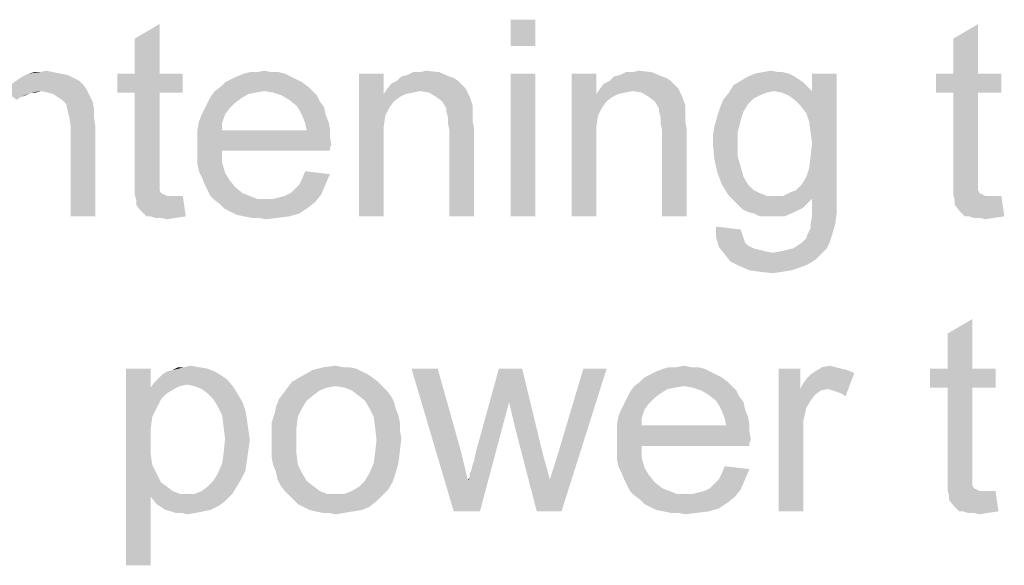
# Paper-space layout '61767N-2-A-2_1_1' of a CAD drawing. Header units: millimetres. Extents: x 0 to 594, y 1 to 420.
# Tile 8 of 222: x 155 to 170, y 109 to 118. Entities that reach past the tile are written whole.
import ezdxf

# ---------------------------------------------------------------- set-up
doc = ezdxf.new("R2010")
doc.units = ezdxf.units.MM
doc.header["$LTSCALE"] = 32.67
doc.layers.add('61767N-2-A-2_DXF_TEXT', color=7, linetype='CONTINUOUS')

psp = doc.layouts.new('61767N-2-A-2_1_1')

# ---------------------------------------------------------------- linework, layer by layer
at = {"layer": '61767N-2-A-2_DXF_TEXT', "color": 2, "linetype": 'Continuous'}
for points in [[(156.7349, 116.7851), (156.7349, 117.3185), (157.1126, 117.5407)], [(156.7349, 116.7851), (157.1126, 117.5407), (157.1126, 116.7851)], [(162.846, 117.6073), (162.4682, 117.2073), (162.4682, 117.6073)], [(162.4682, 117.2073), (162.846, 117.6073), (162.846, 117.2073)], [(169.2237, 116.7851), (169.2237, 117.3185), (169.6015, 117.5407)], [(169.2237, 116.7851), (169.6015, 117.5407), (169.6015, 116.7851)], [(155.8015, 116.7185), (154.9571, 116.6962), (155.0237, 116.7407)], [(155.6015, 116.7851), (155.7126, 116.7629), (155.0237, 116.7407)], [(155.6015, 116.7851), (155.0237, 116.7407), (155.1126, 116.7851)], [(155.0237, 116.7407), (155.7126, 116.7629), (155.8015, 116.7185)], [(155.2904, 116.8073), (155.4904, 116.8073), (155.1126, 116.7851)], [(155.2904, 116.8073), (155.1126, 116.7851), (155.2015, 116.8073)], [(155.1126, 116.7851), (155.4904, 116.8073), (155.6015, 116.7851)], [(155.2904, 116.8073), (155.3793, 116.8296), (155.4904, 116.8073)], [(157.1126, 116.7851), (157.4682, 116.7851), (156.4682, 116.4962)], [(156.7349, 116.7851), (157.1126, 116.7851), (156.4682, 116.4962)], [(156.7349, 116.7851), (156.4682, 116.4962), (156.4682, 116.7851)], [(156.7349, 116.4962), (156.4682, 116.4962), (157.4682, 116.7851)], [(157.1126, 116.4962), (156.7349, 116.4962), (157.4682, 116.7851)], [(157.1126, 116.4962), (157.4682, 116.7851), (157.4682, 116.4962)], [(159.1126, 116.7407), (158.2015, 116.6962), (158.2904, 116.7407)], [(158.2015, 116.6962), (159.1126, 116.7407), (159.2015, 116.6962)], [(159.0237, 116.7851), (158.2904, 116.7407), (158.4015, 116.7851)], [(158.2904, 116.7407), (159.0237, 116.7851), (159.1126, 116.7407)], [(158.8237, 116.8073), (158.9349, 116.8073), (158.4015, 116.7851)], [(158.6015, 116.8073), (158.8237, 116.8073), (158.4015, 116.7851)], [(158.6015, 116.8073), (158.4015, 116.7851), (158.4904, 116.8073)], [(158.4015, 116.7851), (158.9349, 116.8073), (159.0237, 116.7851)], [(158.6015, 116.8073), (158.7126, 116.8296), (158.8237, 116.8073)], [(160.5349, 116.7851), (160.5349, 116.474), (160.1571, 114.6073)], [(160.5349, 116.7851), (160.1571, 114.6073), (160.1571, 116.7851)], [(161.5349, 116.7407), (161.6015, 116.7185), (160.7349, 116.674)], [(161.5349, 116.7407), (160.7349, 116.674), (160.8015, 116.7407)], [(160.8015, 116.7407), (160.8904, 116.7629), (161.3793, 116.8073)], [(160.8015, 116.7407), (161.3793, 116.8073), (161.5349, 116.7407)], [(161.0904, 116.8073), (161.3793, 116.8073), (160.8904, 116.7629)], [(161.0904, 116.8073), (160.8904, 116.7629), (160.9793, 116.8073)], [(161.0904, 116.8073), (161.1793, 116.8296), (161.3793, 116.8073)], [(162.846, 116.7851), (162.4682, 114.6073), (162.4682, 116.7851)], [(162.4682, 114.6073), (162.846, 116.7851), (162.846, 114.6073)], [(163.7793, 116.7851), (163.7793, 116.474), (163.4015, 114.6073)], [(163.7793, 116.7851), (163.4015, 114.6073), (163.4015, 116.7851)], [(164.7793, 116.7407), (164.846, 116.7185), (163.9793, 116.674)], [(164.7793, 116.7407), (163.9793, 116.674), (164.046, 116.7407)], [(164.046, 116.7407), (164.1349, 116.7629), (164.6237, 116.8073)], [(164.046, 116.7407), (164.6237, 116.8073), (164.7793, 116.7407)], [(164.3349, 116.8073), (164.6237, 116.8073), (164.1349, 116.7629)], [(164.3349, 116.8073), (164.1349, 116.7629), (164.2237, 116.8073)], [(164.3349, 116.8073), (164.4237, 116.8296), (164.6237, 116.8073)], [(166.8015, 116.7407), (166.8682, 116.6962), (165.9793, 116.674)], [(166.8015, 116.7407), (165.9793, 116.674), (166.0904, 116.7407)], [(166.7126, 116.7851), (166.0904, 116.7407), (166.2015, 116.7851)], [(166.0904, 116.7407), (166.7126, 116.7851), (166.8015, 116.7407)], [(166.5571, 116.8073), (166.6237, 116.8073), (166.2015, 116.7851)], [(166.5571, 116.8073), (166.2015, 116.7851), (166.3126, 116.8073)], [(166.2015, 116.7851), (166.6237, 116.8073), (166.7126, 116.7851)], [(166.3126, 116.8073), (166.446, 116.8296), (166.5571, 116.8073)], [(166.8904, 116.2962), (167.0682, 116.5185), (167.446, 116.7851)], [(166.9793, 116.1851), (166.8904, 116.2962), (167.446, 116.7851)], [(167.0237, 116.0518), (166.9793, 116.1851), (167.446, 116.7851)], [(167.046, 115.8962), (167.0237, 116.0518), (167.446, 116.7851)], [(167.0237, 115.3407), (167.046, 115.5185), (167.446, 116.7851)], [(167.0237, 115.3407), (167.446, 116.7851), (167.446, 114.8962)], [(167.0682, 115.7185), (167.046, 115.8962), (167.446, 116.7851)], [(167.046, 115.5185), (167.0682, 115.7185), (167.446, 116.7851)], [(167.446, 116.7851), (167.0682, 116.5185), (167.0682, 116.7851)], [(169.6015, 116.7851), (169.9571, 116.7851), (168.9571, 116.4962)], [(169.2237, 116.7851), (169.6015, 116.7851), (168.9571, 116.4962)], [(169.2237, 116.7851), (168.9571, 116.4962), (168.9571, 116.7851)], [(169.2237, 116.4962), (168.9571, 116.4962), (169.9571, 116.7851)], [(169.6015, 116.4962), (169.2237, 116.4962), (169.9571, 116.7851)], [(169.6015, 116.4962), (169.9571, 116.7851), (169.9571, 116.4962)], [(156.0015, 116.5407), (154.7571, 116.5185), (154.8015, 116.5851)], [(155.9571, 116.6073), (154.8015, 116.5851), (154.8904, 116.6518)], [(154.8015, 116.5851), (155.9571, 116.6073), (156.0015, 116.5407)], [(155.8904, 116.674), (154.8904, 116.6518), (154.9571, 116.6962)], [(154.8904, 116.6518), (155.8904, 116.674), (155.9571, 116.6073)], [(154.9571, 116.6962), (155.8015, 116.7185), (155.8904, 116.674)], [(159.3793, 116.5851), (157.9571, 116.5185), (158.046, 116.5851)], [(158.7126, 116.5185), (157.9571, 116.5185), (159.3793, 116.5851)], [(159.2904, 116.6518), (158.046, 116.5851), (158.1126, 116.6518)], [(158.046, 116.5851), (159.2904, 116.6518), (159.3793, 116.5851)], [(159.2015, 116.6962), (158.1126, 116.6518), (158.2015, 116.6962)], [(158.1126, 116.6518), (159.2015, 116.6962), (159.2904, 116.6518)], [(158.7126, 116.5185), (159.3793, 116.5851), (159.446, 116.5185)], [(161.7349, 116.6073), (160.5793, 116.5407), (160.646, 116.6296)], [(161.7349, 116.6073), (161.7793, 116.5629), (160.5793, 116.5407)], [(161.6682, 116.674), (160.646, 116.6296), (160.7349, 116.674)], [(160.646, 116.6296), (161.6682, 116.674), (161.7349, 116.6073)], [(160.7349, 116.674), (161.6015, 116.7185), (161.6682, 116.674)], [(164.9793, 116.6073), (163.8237, 116.5407), (163.8904, 116.6296)], [(164.9793, 116.6073), (165.0237, 116.5629), (163.8237, 116.5407)], [(164.9126, 116.674), (163.8904, 116.6296), (163.9793, 116.674)], [(163.8904, 116.6296), (164.9126, 116.674), (164.9793, 116.6073)], [(163.9793, 116.674), (164.846, 116.7185), (164.9126, 116.674)], [(167.0015, 116.5851), (165.8015, 116.4962), (165.8682, 116.6073)], [(167.0015, 116.5851), (166.4904, 116.5185), (165.8015, 116.4962)], [(166.9349, 116.6518), (165.8682, 116.6073), (165.9793, 116.674)], [(165.8682, 116.6073), (166.9349, 116.6518), (167.0015, 116.5851)], [(165.9793, 116.674), (166.8682, 116.6962), (166.9349, 116.6518)], [(166.4904, 116.5185), (167.0015, 116.5851), (167.0682, 116.5185)], [(155.3126, 116.5185), (154.7571, 116.5185), (156.0015, 116.5407)], [(154.7571, 116.5185), (155.3126, 116.5185), (155.1571, 116.4962)], [(154.7571, 116.5185), (155.1571, 116.4962), (155.0015, 116.4296)], [(154.7571, 116.5185), (155.0015, 116.4296), (154.9349, 116.3851)], [(155.1571, 116.4962), (155.0682, 116.4518), (155.0015, 116.4296)], [(155.1571, 116.4962), (155.3126, 116.5185), (155.2237, 116.4962)], [(155.4015, 116.4962), (155.3126, 116.5185), (156.0015, 116.5407)], [(155.4904, 116.474), (155.4015, 116.4962), (156.0015, 116.5407)], [(155.4904, 116.474), (156.0015, 116.5407), (156.046, 116.4518)], [(156.046, 116.4518), (155.5571, 116.4296), (155.4904, 116.474)], [(155.6237, 116.3851), (155.5571, 116.4296), (156.046, 116.4518)], [(155.6237, 116.3851), (156.046, 116.4518), (156.0904, 116.3629)], [(157.1126, 116.4962), (156.7349, 115.2296), (156.7349, 116.4962)], [(156.7349, 115.2296), (157.1126, 116.4962), (157.1126, 115.2073)], [(158.3571, 116.4073), (157.846, 116.3407), (157.8904, 116.4296)], [(158.7126, 116.5185), (158.5793, 116.4962), (157.8904, 116.4296)], [(158.7126, 116.5185), (157.8904, 116.4296), (157.9571, 116.5185)], [(158.5793, 116.4962), (158.4682, 116.474), (157.8904, 116.4296)], [(157.8904, 116.4296), (158.4682, 116.474), (158.3571, 116.4073)], [(159.446, 116.5185), (158.846, 116.4962), (158.7126, 116.5185)], [(158.9793, 116.4518), (158.846, 116.4962), (159.446, 116.5185)], [(158.9793, 116.4518), (159.446, 116.5185), (159.5126, 116.4518)], [(159.5126, 116.4518), (159.0904, 116.3851), (158.9793, 116.4518)], [(159.0904, 116.3851), (159.5126, 116.4518), (159.5571, 116.3629)], [(160.5349, 116.474), (160.5571, 116.1407), (160.1571, 114.6073)], [(161.0904, 116.5185), (160.5349, 116.474), (160.5793, 116.5407)], [(161.0904, 116.5185), (160.9793, 116.4962), (160.5349, 116.474)], [(160.5349, 116.474), (160.9793, 116.4962), (160.8682, 116.474)], [(160.5349, 116.474), (160.8682, 116.474), (160.7793, 116.4296)], [(160.5349, 116.474), (160.7793, 116.4296), (160.6904, 116.3629)], [(160.5349, 116.474), (160.6904, 116.3629), (160.6237, 116.274)], [(160.5349, 116.474), (160.6237, 116.274), (160.5571, 116.1407)], [(161.0904, 116.5185), (160.5793, 116.5407), (161.7793, 116.5629)], [(161.2237, 116.4962), (161.0904, 116.5185), (161.7793, 116.5629)], [(161.3349, 116.4296), (161.2237, 116.4962), (161.7793, 116.5629)], [(161.3349, 116.4296), (161.7793, 116.5629), (161.846, 116.4296)], [(161.846, 116.4296), (161.4237, 116.3629), (161.3349, 116.4296)], [(161.4237, 116.3629), (161.846, 116.4296), (161.8904, 116.2962)], [(163.7793, 116.474), (163.8015, 116.1407), (163.4015, 114.6073)], [(164.3349, 116.5185), (163.7793, 116.474), (163.8237, 116.5407)], [(164.3349, 116.5185), (164.2237, 116.4962), (163.7793, 116.474)], [(163.7793, 116.474), (164.2237, 116.4962), (164.1126, 116.474)], [(163.7793, 116.474), (164.1126, 116.474), (164.0237, 116.4296)], [(163.7793, 116.474), (164.0237, 116.4296), (163.9349, 116.3629)], [(163.7793, 116.474), (163.9349, 116.3629), (163.8682, 116.274)], [(163.7793, 116.474), (163.8682, 116.274), (163.8015, 116.1407)], [(164.3349, 116.5185), (163.8237, 116.5407), (165.0237, 116.5629)], [(164.4682, 116.4962), (164.3349, 116.5185), (165.0237, 116.5629)], [(164.5793, 116.4296), (164.4682, 116.4962), (165.0237, 116.5629)], [(164.5793, 116.4296), (165.0237, 116.5629), (165.0904, 116.4296)], [(165.0904, 116.4296), (164.6682, 116.3629), (164.5793, 116.4296)], [(164.6682, 116.3629), (165.0904, 116.4296), (165.1349, 116.2962)], [(166.3793, 116.4962), (166.2682, 116.4518), (165.7126, 116.3851)], [(166.3793, 116.4962), (165.7126, 116.3851), (165.8015, 116.4962)], [(166.2682, 116.4518), (166.1793, 116.4073), (165.7126, 116.3851)], [(165.8015, 116.4962), (166.4904, 116.5185), (166.3793, 116.4962)], [(167.0682, 116.5185), (166.6015, 116.4962), (166.4904, 116.5185)], [(166.7126, 116.4518), (166.6015, 116.4962), (167.0682, 116.5185)], [(166.8015, 116.3851), (166.7126, 116.4518), (167.0682, 116.5185)], [(166.8904, 116.2962), (166.8015, 116.3851), (167.0682, 116.5185)], [(169.6015, 116.4962), (169.2237, 115.2296), (169.2237, 116.4962)], [(169.2237, 115.2296), (169.6015, 116.4962), (169.6015, 115.2073)], [(156.0904, 116.3629), (155.6904, 116.3185), (155.6237, 116.3851)], [(155.6904, 116.3185), (156.0904, 116.3629), (156.1126, 116.2518)], [(156.1126, 116.2518), (155.7126, 116.2073), (155.6904, 116.3185)], [(158.2682, 116.3407), (157.8015, 116.2518), (157.846, 116.3407)], [(157.8015, 116.2518), (158.2682, 116.3407), (158.1793, 116.2518)], [(157.846, 116.3407), (158.3571, 116.4073), (158.2682, 116.3407)], [(159.5571, 116.3629), (159.2015, 116.2962), (159.0904, 116.3851)], [(159.2015, 116.2962), (159.5571, 116.3629), (159.6237, 116.274)], [(159.6237, 116.274), (159.246, 116.2296), (159.2015, 116.2962)], [(159.246, 116.2296), (159.6237, 116.274), (159.646, 116.1629)], [(161.8904, 116.2962), (161.4904, 116.2518), (161.4237, 116.3629)], [(161.4904, 116.2518), (161.8904, 116.2962), (161.8904, 116.2296)], [(165.1349, 116.2962), (164.7349, 116.2518), (164.6682, 116.3629)], [(164.7349, 116.2518), (165.1349, 116.2962), (165.1349, 116.2296)], [(166.0237, 116.2073), (165.6237, 116.1407), (165.6682, 116.274)], [(166.0904, 116.3185), (165.6682, 116.274), (165.7126, 116.3851)], [(165.6682, 116.274), (166.0904, 116.3185), (166.0237, 116.2073)], [(165.7126, 116.3851), (166.1793, 116.4073), (166.0904, 116.3185)], [(155.7349, 116.1185), (155.7126, 116.2073), (156.1126, 116.2518)], [(155.7349, 116.1185), (156.1126, 116.2518), (156.1126, 116.1185)], [(158.1126, 116.1629), (157.7126, 116.0518), (157.7571, 116.1629)], [(157.7126, 116.0518), (158.1126, 116.1629), (158.0682, 116.0296)], [(158.1793, 116.2518), (157.7571, 116.1629), (157.8015, 116.2518)], [(157.7571, 116.1629), (158.1793, 116.2518), (158.1126, 116.1629)], [(159.646, 116.1629), (159.2904, 116.1407), (159.246, 116.2296)], [(159.2904, 116.1407), (159.646, 116.1629), (159.6904, 116.0518)], [(159.6904, 116.0518), (159.3349, 116.0296), (159.2904, 116.1407)], [(160.5571, 116.1407), (160.5349, 115.9851), (160.1571, 114.6073)], [(161.8904, 116.2296), (161.4904, 116.2073), (161.4904, 116.2518)], [(161.4904, 116.2073), (161.8904, 116.2296), (161.8904, 116.1407)], [(161.8904, 116.1407), (161.5126, 116.1185), (161.4904, 116.2073)], [(161.5126, 116.1185), (161.8904, 116.1407), (161.8904, 116.0518)], [(163.8015, 116.1407), (163.7793, 115.9851), (163.4015, 114.6073)], [(165.1349, 116.2296), (164.7349, 116.2073), (164.7349, 116.2518)], [(164.7349, 116.2073), (165.1349, 116.2296), (165.1349, 116.1407)], [(165.1349, 116.1407), (164.7571, 116.1185), (164.7349, 116.2073)], [(164.7571, 116.1185), (165.1349, 116.1407), (165.1349, 116.0518)], [(165.9793, 116.074), (165.5793, 115.9851), (165.6237, 116.1407)], [(165.6237, 116.1407), (166.0237, 116.2073), (165.9793, 116.074)], [(156.1126, 116.1185), (155.7571, 115.9851), (155.7349, 116.1185)], [(155.7571, 115.9851), (156.1126, 116.1185), (156.1349, 115.9629)], [(156.1349, 115.9629), (155.7571, 114.6073), (155.7571, 115.9851)], [(158.0682, 116.0296), (157.6904, 115.9185), (157.7126, 116.0518)], [(157.6904, 115.9185), (158.0682, 116.0296), (158.0682, 115.9185)], [(159.3349, 116.0296), (159.6904, 116.0518), (159.7126, 115.9407)], [(159.7126, 115.9407), (159.3571, 115.9185), (159.3349, 116.0296)], [(160.5349, 115.9851), (160.5349, 115.7851), (160.1571, 114.6073)], [(161.8904, 116.0518), (161.5126, 116.0296), (161.5126, 116.1185)], [(161.5126, 116.0296), (161.8904, 116.0518), (161.9126, 115.9407)], [(161.9126, 115.9407), (161.5349, 115.9185), (161.5126, 116.0296)], [(163.7793, 115.9851), (163.7793, 115.7851), (163.4015, 114.6073)], [(165.1349, 116.0518), (164.7571, 116.0296), (164.7571, 116.1185)], [(164.7571, 116.0296), (165.1349, 116.0518), (165.1571, 115.9407)], [(165.1571, 115.9407), (164.7793, 115.9185), (164.7571, 116.0296)], [(165.9349, 115.8962), (165.5571, 115.8518), (165.5793, 115.9851)], [(165.5793, 115.9851), (165.9793, 116.074), (165.9349, 115.8962)], [(155.7571, 114.6073), (156.1349, 115.9629), (156.1349, 114.6073)], [(159.3571, 115.9185), (159.7126, 115.8296), (157.6904, 115.8073)], [(158.0682, 115.9185), (159.3571, 115.9185), (157.6904, 115.8073)], [(158.0682, 115.9185), (157.6904, 115.8073), (157.6904, 115.9185)], [(157.6904, 115.8073), (159.7126, 115.8296), (159.7349, 115.6962)], [(159.3571, 115.9185), (159.7126, 115.9407), (159.7126, 115.8296)], [(161.5349, 114.6073), (161.5349, 115.9185), (161.9126, 115.9407)], [(161.5349, 114.6073), (161.9126, 115.9407), (161.9126, 114.6073)], [(164.7793, 114.6073), (164.7793, 115.9185), (165.1571, 115.9407)], [(164.7793, 114.6073), (165.1571, 115.9407), (165.1571, 114.6073)], [(165.5571, 115.8518), (165.9349, 115.8962), (165.9349, 115.7185)], [(165.9349, 115.7185), (165.5571, 115.6962), (165.5571, 115.8518)], [(159.7349, 115.6962), (157.6904, 115.674), (157.6904, 115.8073)], [(157.6904, 115.674), (159.7349, 115.6962), (159.7126, 115.6518)], [(157.6904, 115.674), (159.7126, 115.6518), (158.0682, 115.6073)], [(158.0682, 115.6073), (157.6904, 115.5407), (157.6904, 115.674)], [(160.1571, 114.6073), (160.5349, 115.7851), (160.5349, 114.6073)], [(163.4015, 114.6073), (163.7793, 115.7851), (163.7793, 114.6073)], [(165.5571, 115.6962), (165.9349, 115.7185), (165.9349, 115.5185)], [(165.9349, 115.5185), (165.5793, 115.474), (165.5571, 115.6962)], [(157.6904, 115.5407), (158.0682, 115.6073), (158.0682, 115.4296)], [(158.0682, 115.4296), (157.6904, 115.4073), (157.6904, 115.5407)], [(158.0682, 115.6073), (159.7126, 115.6518), (159.7126, 115.6073)], [(157.7126, 115.2962), (157.6904, 115.4073), (158.0682, 115.4296)], [(157.7126, 115.2962), (158.0682, 115.4296), (158.1126, 115.274)], [(165.5793, 115.474), (165.9349, 115.5185), (165.9793, 115.3629)], [(165.9793, 115.3629), (165.6237, 115.274), (165.5793, 115.474)], [(157.1126, 115.2073), (156.7349, 115.074), (156.7349, 115.2296)], [(158.1126, 115.274), (157.7571, 115.2073), (157.7126, 115.2962)], [(157.7571, 115.2073), (158.1126, 115.274), (158.1793, 115.1629)], [(159.246, 115.0962), (159.2904, 115.1851), (159.7126, 115.2518)], [(159.246, 115.0962), (159.7126, 115.2518), (159.646, 115.0962)], [(159.7126, 115.2518), (159.2904, 115.1851), (159.3349, 115.2962)], [(165.6237, 115.274), (165.9793, 115.3629), (166.0237, 115.2073)], [(166.0237, 115.2073), (165.6904, 115.0962), (165.6237, 115.274)], [(167.446, 114.8962), (166.9793, 115.2073), (167.0237, 115.3407)], [(169.6015, 115.2073), (169.2237, 115.074), (169.2237, 115.2296)], [(157.1126, 115.2073), (157.1126, 115.1407), (156.7349, 115.074)], [(156.7349, 115.074), (157.1126, 115.1407), (157.1126, 115.074)], [(157.1126, 115.074), (157.1126, 115.0296), (156.7349, 114.9407)], [(157.1126, 115.074), (156.7349, 114.9407), (156.7349, 115.074)], [(158.1793, 115.1629), (157.8015, 115.0962), (157.7571, 115.2073)], [(157.8015, 115.0962), (158.1793, 115.1629), (158.2682, 115.0518)], [(158.2682, 115.0518), (157.846, 115.0073), (157.8015, 115.0962)], [(159.1126, 114.9629), (159.1793, 115.0296), (159.646, 115.0962)], [(159.1126, 114.9629), (159.646, 115.0962), (159.5793, 114.9407)], [(159.646, 115.0962), (159.1793, 115.0296), (159.246, 115.0962)], [(165.6904, 115.0962), (166.0237, 115.2073), (166.0904, 115.0962)], [(166.0904, 115.0962), (165.8015, 114.9185), (165.6904, 115.0962)], [(166.0904, 115.0962), (166.1793, 115.0073), (165.8015, 114.9185)], [(167.446, 114.8962), (166.8237, 115.0073), (166.9126, 115.0962)], [(167.446, 114.8962), (166.9126, 115.0962), (166.9793, 115.2073)], [(169.6015, 115.2073), (169.6015, 115.1407), (169.2237, 115.074)], [(169.2237, 115.074), (169.6015, 115.1407), (169.6015, 115.074)], [(169.6015, 115.074), (169.6015, 115.0296), (169.2237, 114.9407)], [(169.6015, 115.074), (169.2237, 114.9407), (169.2237, 115.074)], [(157.1126, 115.0296), (157.1126, 115.0073), (156.7349, 114.9407)], [(157.1126, 115.0073), (157.1349, 114.9629), (156.7349, 114.9407)], [(156.7349, 114.9407), (157.1349, 114.9629), (157.1793, 114.9407)], [(157.1793, 114.9407), (156.7571, 114.8518), (156.7349, 114.9407)], [(157.1793, 114.9407), (157.2237, 114.9185), (156.7571, 114.8518)], [(157.846, 115.0073), (158.2682, 115.0518), (158.3793, 114.9629)], [(158.3793, 114.9629), (157.8904, 114.9185), (157.846, 115.0073)], [(157.8904, 114.9185), (158.3793, 114.9629), (158.4904, 114.9185)], [(158.846, 114.874), (158.9349, 114.8962), (159.5793, 114.9407)], [(158.846, 114.874), (159.5793, 114.9407), (159.4904, 114.8296)], [(158.9349, 114.8962), (159.0237, 114.9185), (159.5793, 114.9407)], [(159.5793, 114.9407), (159.0237, 114.9185), (159.1126, 114.9629)], [(166.1793, 115.0073), (166.2682, 114.9629), (165.8015, 114.9185)], [(165.8015, 114.9185), (166.2682, 114.9629), (166.3793, 114.9185)], [(166.6237, 114.9185), (166.7126, 114.9629), (166.8237, 115.0073)], [(167.446, 114.8962), (166.6237, 114.9185), (166.8237, 115.0073)], [(169.6015, 115.0296), (169.6015, 115.0073), (169.2237, 114.9407)], [(169.6015, 115.0073), (169.6237, 114.9629), (169.2237, 114.9407)], [(169.2237, 114.9407), (169.6237, 114.9629), (169.6682, 114.9407)], [(169.6682, 114.9407), (169.246, 114.8518), (169.2237, 114.9407)], [(169.6682, 114.9407), (169.7126, 114.9185), (169.246, 114.8518)], [(157.3793, 114.9185), (157.4682, 114.9185), (156.7571, 114.8518)], [(157.3126, 114.9185), (157.3793, 114.9185), (156.7571, 114.8518)], [(157.2237, 114.9185), (157.3126, 114.9185), (156.7571, 114.8518)], [(156.7571, 114.7851), (156.7571, 114.8518), (157.4682, 114.9185)], [(156.8237, 114.6962), (156.7571, 114.7851), (157.4682, 114.9185)], [(156.9126, 114.6073), (156.8237, 114.6962), (157.4682, 114.9185)], [(156.9793, 114.6073), (156.9126, 114.6073), (157.4682, 114.9185)], [(156.9793, 114.6073), (157.4682, 114.9185), (157.5126, 114.6073)], [(158.4904, 114.9185), (157.9571, 114.8518), (157.8904, 114.9185)], [(158.4904, 114.9185), (158.6015, 114.874), (157.9571, 114.8518)], [(158.7349, 114.874), (158.846, 114.874), (157.9571, 114.8518)], [(158.6015, 114.874), (158.7349, 114.874), (157.9571, 114.8518)], [(159.4904, 114.8296), (157.9571, 114.8518), (158.846, 114.874)], [(159.4904, 114.8296), (158.046, 114.7851), (157.9571, 114.8518)], [(158.046, 114.7851), (159.4904, 114.8296), (159.3793, 114.7407)], [(159.3793, 114.7407), (158.1126, 114.7185), (158.046, 114.7851)], [(166.3793, 114.9185), (165.8682, 114.8518), (165.8015, 114.9185)], [(166.6237, 114.9185), (167.446, 114.8962), (165.8682, 114.8518)], [(166.4904, 114.9185), (166.6237, 114.9185), (165.8682, 114.8518)], [(166.3793, 114.9185), (166.4904, 114.9185), (165.8682, 114.8518)], [(167.446, 114.8962), (167.0682, 114.874), (165.8682, 114.8518)], [(165.9349, 114.7851), (165.8682, 114.8518), (167.0682, 114.874)], [(165.9349, 114.7851), (167.0682, 114.874), (166.9349, 114.7407)], [(166.9349, 114.7407), (166.0015, 114.7185), (165.9349, 114.7851)], [(167.0682, 114.6962), (167.0682, 114.874), (167.446, 114.8962)], [(167.0682, 114.6962), (167.446, 114.8962), (167.446, 114.674)], [(169.8682, 114.9185), (169.9571, 114.9185), (169.246, 114.8518)], [(169.8015, 114.9185), (169.8682, 114.9185), (169.246, 114.8518)], [(169.7126, 114.9185), (169.8015, 114.9185), (169.246, 114.8518)], [(169.246, 114.7851), (169.246, 114.8518), (169.9571, 114.9185)], [(169.3126, 114.6962), (169.246, 114.7851), (169.9571, 114.9185)], [(169.4015, 114.6073), (169.3126, 114.6962), (169.9571, 114.9185)], [(169.4682, 114.6073), (169.4015, 114.6073), (169.9571, 114.9185)], [(169.4682, 114.6073), (169.9571, 114.9185), (170.0015, 114.6073)], [(158.2015, 114.674), (158.1126, 114.7185), (159.3793, 114.7407)], [(158.2015, 114.674), (159.3793, 114.7407), (159.246, 114.6518)], [(159.246, 114.6518), (158.2904, 114.6296), (158.2015, 114.674)], [(158.4015, 114.6073), (158.2904, 114.6296), (159.246, 114.6518)], [(158.4015, 114.6073), (159.246, 114.6518), (159.0904, 114.6073)], [(166.0904, 114.674), (166.0015, 114.7185), (166.9349, 114.7407)], [(166.0904, 114.674), (166.9349, 114.7407), (166.8015, 114.674)], [(166.8015, 114.674), (166.1793, 114.6518), (166.0904, 114.674)], [(166.2682, 114.6073), (166.1793, 114.6518), (166.8015, 114.674)], [(166.3793, 114.6073), (166.2682, 114.6073), (166.8015, 114.674)], [(166.4682, 114.6073), (166.3793, 114.6073), (166.8015, 114.674)], [(166.4682, 114.6073), (166.8015, 114.674), (166.646, 114.6073)], [(167.046, 114.4962), (167.0682, 114.6073), (167.446, 114.674)], [(167.046, 114.4962), (167.446, 114.674), (167.4237, 114.4962)], [(167.446, 114.674), (167.0682, 114.6073), (167.0682, 114.6962)], [(157.5126, 114.6073), (157.046, 114.5851), (156.9793, 114.6073)], [(157.1349, 114.5851), (157.046, 114.5851), (157.5126, 114.6073)], [(157.1349, 114.5851), (157.5126, 114.6073), (157.3571, 114.5851)], [(157.3571, 114.5851), (157.2237, 114.5629), (157.1349, 114.5851)], [(159.0904, 114.6073), (158.5126, 114.5851), (158.4015, 114.6073)], [(158.6237, 114.5851), (158.5126, 114.5851), (159.0904, 114.6073)], [(158.6237, 114.5851), (159.0904, 114.6073), (158.9126, 114.5851)], [(158.9126, 114.5851), (158.7349, 114.5629), (158.6237, 114.5851)], [(167.0015, 114.3407), (167.046, 114.4296), (167.4237, 114.4962)], [(167.0015, 114.3407), (167.4237, 114.4962), (167.3793, 114.3407)], [(167.4237, 114.4962), (167.046, 114.4296), (167.046, 114.4962)], [(170.0015, 114.6073), (169.5349, 114.5851), (169.4682, 114.6073)], [(169.6237, 114.5851), (169.5349, 114.5851), (170.0015, 114.6073)], [(169.6237, 114.5851), (170.0015, 114.6073), (169.846, 114.5851)], [(169.846, 114.5851), (169.7126, 114.5629), (169.6237, 114.5851)], [(165.9793, 114.4073), (165.6015, 114.2962), (165.6015, 114.4518)], [(165.9793, 114.4073), (166.0015, 114.3407), (165.6015, 114.2962)], [(165.6015, 114.2962), (166.0015, 114.3407), (166.0237, 114.274)], [(166.9126, 114.2073), (166.9793, 114.274), (167.3793, 114.3407)], [(166.9126, 114.2073), (167.3793, 114.3407), (167.3349, 114.2073)], [(167.3793, 114.3407), (166.9793, 114.274), (167.0015, 114.3407)], [(166.0237, 114.274), (165.646, 114.1407), (165.6015, 114.2962)], [(166.0237, 114.274), (166.046, 114.2073), (165.646, 114.1407)], [(166.046, 114.2073), (166.0904, 114.1629), (165.646, 114.1407)], [(166.7793, 114.1185), (166.846, 114.1629), (167.3349, 114.2073)], [(166.7793, 114.1185), (167.3349, 114.2073), (167.2904, 114.1185)], [(167.3349, 114.2073), (166.846, 114.1629), (166.9126, 114.2073)], [(165.646, 114.1407), (166.0904, 114.1629), (166.1793, 114.1185)], [(166.1793, 114.1185), (165.7349, 114.0296), (165.646, 114.1407)], [(166.1793, 114.1185), (166.2682, 114.0962), (165.7349, 114.0296)], [(166.2682, 114.0962), (166.3571, 114.074), (165.7349, 114.0296)], [(166.3571, 114.074), (166.4682, 114.0518), (165.7349, 114.0296)], [(167.2015, 114.0296), (165.7349, 114.0296), (166.4682, 114.0518)], [(167.2015, 114.0296), (165.8237, 113.9185), (165.7349, 114.0296)], [(167.2015, 114.0296), (167.1126, 113.9407), (165.8237, 113.9185)], [(166.4682, 114.0518), (166.5793, 114.074), (167.2904, 114.1185)], [(166.4682, 114.0518), (167.2904, 114.1185), (167.2015, 114.0296)], [(166.5793, 114.074), (166.6904, 114.0962), (167.2904, 114.1185)], [(167.2904, 114.1185), (166.6904, 114.0962), (166.7793, 114.1185)], [(165.8237, 113.9185), (167.1126, 113.9407), (167.0015, 113.874)], [(167.0015, 113.874), (165.9571, 113.8518), (165.8237, 113.9185)], [(165.9571, 113.8518), (167.0015, 113.874), (166.8904, 113.8296)], [(166.8904, 113.8296), (166.1126, 113.7851), (165.9571, 113.8518)], [(166.1126, 113.7851), (166.8904, 113.8296), (166.7571, 113.7851)], [(166.7571, 113.7851), (166.2682, 113.7629), (166.1126, 113.7851)], [(166.2682, 113.7629), (166.7571, 113.7851), (166.6237, 113.7629)], [(166.6237, 113.7629), (166.4682, 113.7407), (166.2682, 113.7629)], [(169.1349, 112.2851), (169.1349, 112.8185), (169.5126, 113.0407)], [(169.1349, 112.2851), (169.5126, 113.0407), (169.5126, 112.2851)], [(156.9793, 112.2851), (156.9793, 111.9962), (156.6015, 109.2851)], [(156.9793, 112.2851), (156.6015, 109.2851), (156.6015, 112.2851)], [(157.9571, 112.2407), (157.1571, 112.1962), (157.2237, 112.2407)], [(157.1571, 112.1962), (157.9571, 112.2407), (158.0682, 112.174)], [(157.2237, 112.2407), (157.3126, 112.2629), (157.846, 112.2851)], [(157.2237, 112.2407), (157.846, 112.2851), (157.9571, 112.2407)], [(157.7126, 112.3073), (157.846, 112.2851), (157.3126, 112.2629)], [(157.4904, 112.3073), (157.7126, 112.3073), (157.3126, 112.2629)], [(157.4904, 112.3073), (157.3126, 112.2629), (157.4015, 112.3073)], [(157.4904, 112.3073), (157.5793, 112.3296), (157.7126, 112.3073)], [(160.2015, 112.2407), (159.2904, 112.174), (159.446, 112.2629)], [(160.2015, 112.2407), (160.2904, 112.1962), (159.2904, 112.174)], [(160.0015, 112.3073), (160.1126, 112.2851), (159.446, 112.2629)], [(159.9126, 112.3073), (160.0015, 112.3073), (159.446, 112.2629)], [(159.9126, 112.3073), (159.446, 112.2629), (159.6237, 112.3073)], [(159.446, 112.2629), (160.1126, 112.2851), (160.2015, 112.2407)], [(159.6237, 112.3073), (159.8015, 112.3296), (159.9126, 112.3073)], [(161.3571, 112.2851), (161.6015, 110.1073), (160.9571, 112.2851)], [(161.3571, 112.2851), (161.7126, 111.0185), (161.6015, 110.1073)], [(162.646, 112.2851), (162.446, 111.774), (161.9349, 110.9962)], [(162.646, 112.2851), (161.9349, 110.9962), (162.2904, 112.2851)], [(162.5349, 111.3962), (162.446, 111.774), (162.646, 112.2851)], [(162.5349, 111.3962), (162.646, 112.2851), (162.9571, 110.9962)], [(162.8682, 110.1073), (163.0682, 110.5962), (163.9349, 112.2851)], [(162.8682, 110.1073), (163.9349, 112.2851), (163.246, 110.1073)], [(163.0682, 110.5962), (163.2015, 111.0185), (163.9349, 112.2851)], [(163.9349, 112.2851), (163.2015, 111.0185), (163.5793, 112.2851)], [(165.5126, 112.2407), (164.6015, 112.1962), (164.6904, 112.2407)], [(164.6015, 112.1962), (165.5126, 112.2407), (165.6015, 112.1962)], [(165.4237, 112.2851), (164.6904, 112.2407), (164.8015, 112.2851)], [(164.6904, 112.2407), (165.4237, 112.2851), (165.5126, 112.2407)], [(165.2237, 112.3073), (165.3349, 112.3073), (164.8015, 112.2851)], [(165.0015, 112.3073), (165.2237, 112.3073), (164.8015, 112.2851)], [(165.0015, 112.3073), (164.8015, 112.2851), (164.8904, 112.3073)], [(164.8015, 112.2851), (165.3349, 112.3073), (165.4237, 112.2851)], [(165.0015, 112.3073), (165.1126, 112.3296), (165.2237, 112.3073)], [(166.8904, 112.2851), (166.8904, 111.974), (166.5571, 110.1073)], [(166.8904, 112.2851), (166.5571, 110.1073), (166.5571, 112.2851)], [(166.8904, 111.974), (166.9349, 112.0629), (167.7126, 112.2185)], [(167.3126, 111.974), (166.8904, 111.974), (167.7126, 112.2185)], [(166.9349, 112.0629), (167.0015, 112.1518), (167.7126, 112.2185)], [(167.0015, 112.1518), (167.046, 112.1962), (167.7126, 112.2185)], [(167.7126, 112.2185), (167.046, 112.1962), (167.1126, 112.2407)], [(167.4237, 112.3073), (167.5126, 112.2851), (167.1126, 112.2407)], [(167.4237, 112.3073), (167.1126, 112.2407), (167.2237, 112.3073)], [(167.5126, 112.2851), (167.6015, 112.2629), (167.1126, 112.2407)], [(167.1126, 112.2407), (167.6015, 112.2629), (167.7126, 112.2185)], [(167.2237, 112.3073), (167.3349, 112.3296), (167.4237, 112.3073)], [(167.3793, 111.9518), (167.3126, 111.974), (167.7126, 112.2185)], [(167.446, 111.9296), (167.3793, 111.9518), (167.7126, 112.2185)], [(167.5126, 111.9073), (167.446, 111.9296), (167.7126, 112.2185)], [(167.5126, 111.9073), (167.7126, 112.2185), (167.5793, 111.8629)], [(169.5126, 112.2851), (169.8682, 112.2851), (168.8682, 111.9962)], [(169.1349, 112.2851), (169.5126, 112.2851), (168.8682, 111.9962)], [(169.1349, 112.2851), (168.8682, 111.9962), (168.8682, 112.2851)], [(169.1349, 111.9962), (168.8682, 111.9962), (169.8682, 112.2851)], [(169.5126, 111.9962), (169.1349, 111.9962), (169.8682, 112.2851)], [(169.5126, 111.9962), (169.8682, 112.2851), (169.8682, 111.9962)], [(158.1571, 112.1073), (157.0237, 112.0629), (157.0904, 112.1296)], [(157.5349, 112.0407), (157.0237, 112.0629), (158.1571, 112.1073)], [(158.0682, 112.174), (157.0904, 112.1296), (157.1571, 112.1962)], [(157.0904, 112.1296), (158.0682, 112.174), (158.1571, 112.1073)], [(157.646, 112.0185), (157.5349, 112.0407), (158.1571, 112.1073)], [(157.646, 112.0185), (158.1571, 112.1073), (158.246, 111.9962)], [(160.446, 112.0851), (159.8015, 112.0185), (159.0682, 111.9962)], [(160.446, 112.0851), (159.0682, 111.9962), (159.1349, 112.0851)], [(160.3571, 112.1518), (159.1349, 112.0851), (159.2904, 112.174)], [(159.1349, 112.0851), (160.3571, 112.1518), (160.446, 112.0851)], [(159.2904, 112.174), (160.2904, 112.1962), (160.3571, 112.1518)], [(159.8015, 112.0185), (160.446, 112.0851), (160.5126, 112.0185)], [(165.7793, 112.0851), (164.3571, 112.0185), (164.446, 112.0851)], [(165.1126, 112.0185), (164.3571, 112.0185), (165.7793, 112.0851)], [(165.6904, 112.1518), (164.446, 112.0851), (164.5126, 112.1518)], [(164.446, 112.0851), (165.6904, 112.1518), (165.7793, 112.0851)], [(165.6015, 112.1962), (164.5126, 112.1518), (164.6015, 112.1962)], [(164.5126, 112.1518), (165.6015, 112.1962), (165.6904, 112.1518)], [(165.1126, 112.0185), (165.7793, 112.0851), (165.846, 112.0185)], [(156.9793, 111.9962), (157.0015, 111.5518), (156.6015, 109.2851)], [(157.5349, 112.0407), (156.9793, 111.9962), (157.0237, 112.0629)], [(157.5349, 112.0407), (157.4237, 112.0185), (156.9793, 111.9962)], [(156.9793, 111.9962), (157.4237, 112.0185), (157.3349, 111.974)], [(156.9793, 111.9962), (157.3349, 111.974), (157.2237, 111.9073)], [(156.9793, 111.9962), (157.2237, 111.9073), (157.1349, 111.8185)], [(156.9793, 111.9962), (157.1349, 111.8185), (157.0015, 111.5518)], [(158.246, 111.9962), (157.7571, 111.974), (157.646, 112.0185)], [(157.846, 111.9073), (157.7571, 111.974), (158.246, 111.9962)], [(157.846, 111.9073), (158.246, 111.9962), (158.3126, 111.8851)], [(159.6682, 111.9962), (159.5571, 111.9518), (159.0015, 111.9073)], [(159.6682, 111.9962), (159.0015, 111.9073), (159.0682, 111.9962)], [(159.0015, 111.9073), (159.5571, 111.9518), (159.4682, 111.8851)], [(159.0682, 111.9962), (159.8015, 112.0185), (159.6682, 111.9962)], [(160.5126, 112.0185), (159.9349, 111.9962), (159.8015, 112.0185)], [(160.046, 111.9518), (159.9349, 111.9962), (160.5126, 112.0185)], [(160.046, 111.9518), (160.5126, 112.0185), (160.5793, 111.9518)], [(160.5793, 111.9518), (160.1349, 111.8851), (160.046, 111.9518)], [(160.1349, 111.8851), (160.5793, 111.9518), (160.646, 111.8629)], [(164.7571, 111.9073), (164.246, 111.8407), (164.2904, 111.9296)], [(165.1126, 112.0185), (164.9793, 111.9962), (164.2904, 111.9296)], [(165.1126, 112.0185), (164.2904, 111.9296), (164.3571, 112.0185)], [(164.9793, 111.9962), (164.8682, 111.974), (164.2904, 111.9296)], [(164.2904, 111.9296), (164.8682, 111.974), (164.7571, 111.9073)], [(165.846, 112.0185), (165.246, 111.9962), (165.1126, 112.0185)], [(165.3793, 111.9518), (165.246, 111.9962), (165.846, 112.0185)], [(165.3793, 111.9518), (165.846, 112.0185), (165.9126, 111.9518)], [(165.9126, 111.9518), (165.4904, 111.8851), (165.3793, 111.9518)], [(165.4904, 111.8851), (165.9126, 111.9518), (165.9571, 111.8629)], [(166.8904, 111.974), (166.9793, 111.6851), (166.5571, 110.1073)], [(166.8904, 111.974), (167.3126, 111.974), (167.2015, 111.9518)], [(166.8904, 111.974), (167.2015, 111.9518), (167.1126, 111.8851)], [(166.8904, 111.974), (167.1126, 111.8851), (167.046, 111.7962)], [(166.8904, 111.974), (167.046, 111.7962), (166.9793, 111.6851)], [(169.5126, 111.9962), (169.1349, 110.7296), (169.1349, 111.9962)], [(169.1349, 110.7296), (169.5126, 111.9962), (169.5126, 110.7073)], [(157.1349, 111.8185), (157.0682, 111.6851), (157.0015, 111.5518)], [(158.3126, 111.8851), (157.9349, 111.8185), (157.846, 111.9073)], [(157.9349, 111.8185), (158.3126, 111.8851), (158.3793, 111.774)], [(158.3793, 111.774), (158.0015, 111.7073), (157.9349, 111.8185)], [(158.0015, 111.7073), (158.3793, 111.774), (158.4237, 111.6407)], [(159.3571, 111.7962), (158.8904, 111.7073), (158.9349, 111.8185)], [(158.8904, 111.7073), (159.3571, 111.7962), (159.2904, 111.6851)], [(159.4682, 111.8851), (158.9349, 111.8185), (159.0015, 111.9073)], [(158.9349, 111.8185), (159.4682, 111.8851), (159.3571, 111.7962)], [(160.646, 111.8629), (160.246, 111.7962), (160.1349, 111.8851)], [(160.246, 111.7962), (160.646, 111.8629), (160.6904, 111.774)], [(160.6904, 111.774), (160.3126, 111.6851), (160.246, 111.7962)], [(160.3126, 111.6851), (160.6904, 111.774), (160.7126, 111.6851)], [(161.6015, 110.1073), (161.8237, 110.5518), (162.446, 111.774)], [(161.6015, 110.1073), (162.446, 111.774), (162.0015, 110.1073)], [(161.8237, 110.574), (161.846, 110.6185), (162.446, 111.774)], [(161.8237, 110.5518), (161.8237, 110.574), (162.446, 111.774)], [(161.846, 110.6851), (161.8682, 110.7296), (162.446, 111.774)], [(161.846, 110.6185), (161.846, 110.6851), (162.446, 111.774)], [(161.8682, 110.7296), (161.8904, 110.8185), (162.446, 111.774)], [(161.8904, 110.8185), (161.9126, 110.8851), (162.446, 111.774)], [(161.9126, 110.8851), (161.9349, 110.9962), (162.446, 111.774)], [(164.6682, 111.8407), (164.2015, 111.7518), (164.246, 111.8407)], [(164.2015, 111.7518), (164.6682, 111.8407), (164.5793, 111.7518)], [(164.246, 111.8407), (164.7571, 111.9073), (164.6682, 111.8407)], [(165.9571, 111.8629), (165.6015, 111.7962), (165.4904, 111.8851)], [(165.6015, 111.7962), (165.9571, 111.8629), (166.0237, 111.774)], [(166.0237, 111.774), (165.646, 111.7296), (165.6015, 111.7962)], [(165.646, 111.7296), (166.0237, 111.774), (166.046, 111.6629)], [(158.4237, 111.6407), (158.0682, 111.574), (158.0015, 111.7073)], [(158.0682, 111.574), (158.4237, 111.6407), (158.446, 111.5073)], [(159.2904, 111.6851), (158.8682, 111.5962), (158.8904, 111.7073)], [(158.8682, 111.5962), (159.2904, 111.6851), (159.2237, 111.5518)], [(160.7126, 111.6851), (160.3793, 111.5518), (160.3126, 111.6851)], [(160.7126, 111.6851), (160.7571, 111.574), (160.3793, 111.5518)], [(164.5126, 111.6629), (164.1126, 111.5518), (164.1571, 111.6629)], [(164.1126, 111.5518), (164.5126, 111.6629), (164.4682, 111.5296)], [(164.5793, 111.7518), (164.1571, 111.6629), (164.2015, 111.7518)], [(164.1571, 111.6629), (164.5793, 111.7518), (164.5126, 111.6629)], [(166.046, 111.6629), (165.6904, 111.6407), (165.646, 111.7296)], [(165.6904, 111.6407), (166.046, 111.6629), (166.0904, 111.5518)], [(166.0904, 111.5518), (165.7349, 111.5296), (165.6904, 111.6407)], [(166.9793, 111.6851), (166.9349, 111.4851), (166.5571, 110.1073)], [(157.0015, 111.5518), (156.9793, 111.374), (156.6015, 109.2851)], [(158.446, 111.5073), (158.0904, 111.3962), (158.0682, 111.574)], [(158.0904, 111.3962), (158.446, 111.5073), (158.4682, 111.3518)], [(159.2237, 111.5518), (158.8237, 111.4629), (158.8682, 111.5962)], [(158.8237, 111.4629), (159.2237, 111.5518), (159.2015, 111.374)], [(160.3793, 111.5518), (160.7571, 111.574), (160.7793, 111.4629)], [(160.7793, 111.4629), (160.4015, 111.3962), (160.3793, 111.5518)], [(164.4682, 111.5296), (164.0904, 111.4185), (164.1126, 111.5518)], [(164.0904, 111.4185), (164.4682, 111.5296), (164.4682, 111.4185)], [(165.7349, 111.5296), (166.0904, 111.5518), (166.1126, 111.4407)], [(166.1126, 111.4407), (165.7571, 111.4185), (165.7349, 111.5296)], [(166.9349, 111.4851), (166.9349, 111.2407), (166.5571, 110.1073)], [(156.9793, 111.374), (156.9793, 111.174), (156.6015, 109.2851)], [(158.4682, 111.3518), (158.1126, 111.2185), (158.0904, 111.3962)], [(158.1126, 111.2185), (158.4682, 111.3518), (158.4904, 111.1962)], [(159.2015, 111.374), (158.8237, 111.3296), (158.8237, 111.4629)], [(158.8237, 111.1962), (158.8237, 111.3296), (159.2015, 111.374)], [(158.8237, 111.1962), (159.2015, 111.374), (159.2015, 111.1962)], [(160.4015, 111.3962), (160.7793, 111.4629), (160.7793, 111.3518)], [(160.7793, 111.3518), (160.4237, 111.1962), (160.4015, 111.3962)], [(160.7793, 111.3518), (160.8015, 111.2185), (160.4237, 111.1962)], [(162.9571, 110.9962), (162.8682, 110.1073), (162.5349, 111.3962)], [(165.7571, 111.4185), (166.1126, 111.3296), (164.0904, 111.3073)], [(164.4682, 111.4185), (165.7571, 111.4185), (164.0904, 111.3073)], [(164.4682, 111.4185), (164.0904, 111.3073), (164.0904, 111.4185)], [(164.0904, 111.3073), (166.1126, 111.3296), (166.1349, 111.1962)], [(165.7571, 111.4185), (166.1126, 111.4407), (166.1126, 111.3296)], [(156.9793, 111.174), (156.9793, 110.974), (156.6015, 109.2851)], [(158.4904, 111.1962), (158.0904, 110.9962), (158.1126, 111.2185)], [(158.4904, 111.1962), (158.4682, 111.0407), (158.0904, 110.9962)], [(159.2015, 111.1962), (158.8237, 111.0629), (158.8237, 111.1962)], [(158.8237, 111.0629), (159.2015, 111.1962), (159.2015, 110.9962)], [(160.7793, 111.0185), (160.4015, 110.9962), (160.4237, 111.1962)], [(160.4237, 111.1962), (160.8015, 111.2185), (160.7793, 111.0185)], [(166.1349, 111.1962), (164.0904, 111.174), (164.0904, 111.3073)], [(164.0904, 111.174), (166.1349, 111.1962), (166.1126, 111.1518)], [(164.0904, 111.174), (166.1126, 111.1518), (164.4682, 111.1073)], [(164.4682, 111.1073), (164.0904, 111.0407), (164.0904, 111.174)], [(166.5571, 110.1073), (166.9349, 111.2407), (166.9349, 110.1073)], [(158.0904, 110.9962), (158.4682, 111.0407), (158.446, 110.8851)], [(159.2015, 110.9962), (158.8237, 110.9296), (158.8237, 111.0629)], [(160.3793, 110.8407), (160.4015, 110.9962), (160.7793, 111.0185)], [(160.3793, 110.8407), (160.7793, 111.0185), (160.7571, 110.8407)], [(161.7126, 111.0185), (161.8237, 110.5518), (161.6015, 110.1073)], [(164.0904, 111.0407), (164.4682, 111.1073), (164.4682, 110.9296)], [(164.4682, 110.9296), (164.0904, 110.9073), (164.0904, 111.0407)], [(164.4682, 111.1073), (166.1126, 111.1518), (166.1126, 111.1073)], [(156.9793, 110.974), (157.0015, 110.8185), (156.6015, 109.2851)], [(158.446, 110.8851), (158.0682, 110.8407), (158.0904, 110.9962)], [(158.0682, 110.8407), (158.446, 110.8851), (158.4237, 110.7296)], [(158.846, 110.8185), (158.8237, 110.9296), (159.2015, 110.9962)], [(158.846, 110.8185), (159.2015, 110.9962), (159.2237, 110.8185)], [(162.9571, 110.9962), (163.0682, 110.5962), (162.8682, 110.1073)], [(164.1126, 110.7962), (164.0904, 110.9073), (164.4682, 110.9296)], [(164.1126, 110.7962), (164.4682, 110.9296), (164.5126, 110.774)], [(157.0015, 110.8185), (157.0682, 110.6851), (156.6015, 109.2851)], [(158.4237, 110.7296), (158.0015, 110.6851), (158.0682, 110.8407)], [(158.0015, 110.6851), (158.4237, 110.7296), (158.3571, 110.5962)], [(159.2237, 110.8185), (158.8904, 110.7073), (158.846, 110.8185)], [(158.8904, 110.7073), (159.2237, 110.8185), (159.2904, 110.6851)], [(160.7571, 110.8407), (160.3126, 110.6851), (160.3793, 110.8407)], [(160.3126, 110.6851), (160.7571, 110.8407), (160.7126, 110.6851)], [(164.5126, 110.774), (164.1571, 110.7073), (164.1126, 110.7962)], [(164.1571, 110.7073), (164.5126, 110.774), (164.5793, 110.6629)], [(165.646, 110.5962), (165.6904, 110.6851), (166.1126, 110.7518)], [(165.646, 110.5962), (166.1126, 110.7518), (166.046, 110.5962)], [(166.1126, 110.7518), (165.6904, 110.6851), (165.7349, 110.7962)], [(169.5126, 110.7073), (169.1349, 110.574), (169.1349, 110.7296)], [(157.0682, 110.6851), (156.9793, 110.3296), (156.6015, 109.2851)], [(157.0682, 110.6851), (157.1349, 110.5518), (156.9793, 110.3296)], [(157.846, 110.4851), (157.9349, 110.574), (158.3571, 110.5962)], [(157.846, 110.4851), (158.3571, 110.5962), (158.2904, 110.4851)], [(158.3571, 110.5962), (157.9349, 110.574), (158.0015, 110.6851)], [(159.2904, 110.6851), (158.9126, 110.5962), (158.8904, 110.7073)], [(158.9126, 110.5962), (159.2904, 110.6851), (159.3571, 110.574)], [(159.3571, 110.574), (158.9571, 110.5073), (158.9126, 110.5962)], [(158.9571, 110.5073), (159.3571, 110.574), (159.4682, 110.4851)], [(160.6682, 110.5518), (160.1571, 110.4851), (160.246, 110.574)], [(160.7126, 110.6851), (160.246, 110.574), (160.3126, 110.6851)], [(160.246, 110.574), (160.7126, 110.6851), (160.6682, 110.5518)], [(161.8237, 110.574), (161.8237, 110.5962), (161.846, 110.6185)], [(164.5793, 110.6629), (164.2015, 110.5962), (164.1571, 110.7073)], [(164.2015, 110.5962), (164.5793, 110.6629), (164.6682, 110.5518)], [(164.6682, 110.5518), (164.246, 110.5073), (164.2015, 110.5962)], [(165.5126, 110.4629), (165.5793, 110.5296), (166.046, 110.5962)], [(165.5126, 110.4629), (166.046, 110.5962), (165.9793, 110.4407)], [(166.046, 110.5962), (165.5793, 110.5296), (165.646, 110.5962)], [(169.5126, 110.7073), (169.5126, 110.6407), (169.1349, 110.574)], [(169.1349, 110.574), (169.5126, 110.6407), (169.5126, 110.574)], [(169.5126, 110.574), (169.5126, 110.5296), (169.1349, 110.4407)], [(169.5126, 110.574), (169.1349, 110.4407), (169.1349, 110.574)], [(157.1349, 110.5518), (157.2237, 110.4851), (156.9793, 110.3296)], [(157.2237, 110.4851), (157.3126, 110.4185), (156.9793, 110.3296)], [(157.3126, 110.4185), (157.4237, 110.374), (156.9793, 110.3296)], [(157.646, 110.374), (157.7571, 110.4185), (158.2904, 110.4851)], [(157.646, 110.374), (158.2904, 110.4851), (158.2237, 110.374)], [(158.2904, 110.4851), (157.7571, 110.4185), (157.846, 110.4851)], [(159.4682, 110.4851), (159.0237, 110.4185), (158.9571, 110.5073)], [(159.0237, 110.4185), (159.4682, 110.4851), (159.5571, 110.4185)], [(159.5571, 110.4185), (159.0904, 110.3518), (159.0237, 110.4185)], [(159.5571, 110.4185), (159.6682, 110.374), (159.0904, 110.3518)], [(159.9349, 110.374), (160.046, 110.4185), (160.6015, 110.4407)], [(159.9349, 110.374), (160.6015, 110.4407), (160.5126, 110.3518)], [(160.6015, 110.4407), (160.046, 110.4185), (160.1571, 110.4851)], [(160.1571, 110.4851), (160.6682, 110.5518), (160.6015, 110.4407)], [(164.246, 110.5073), (164.6682, 110.5518), (164.7793, 110.4629)], [(164.7793, 110.4629), (164.2904, 110.4185), (164.246, 110.5073)], [(164.2904, 110.4185), (164.7793, 110.4629), (164.8904, 110.4185)], [(164.8904, 110.4185), (164.3571, 110.3518), (164.2904, 110.4185)], [(164.8904, 110.4185), (165.0015, 110.374), (164.3571, 110.3518)], [(165.246, 110.374), (165.3349, 110.3962), (165.9793, 110.4407)], [(165.246, 110.374), (165.9793, 110.4407), (165.8904, 110.3296)], [(165.3349, 110.3962), (165.4237, 110.4185), (165.9793, 110.4407)], [(165.9793, 110.4407), (165.4237, 110.4185), (165.5126, 110.4629)], [(169.5126, 110.5296), (169.5126, 110.5073), (169.1349, 110.4407)], [(169.5126, 110.5073), (169.5349, 110.4629), (169.1349, 110.4407)], [(169.1349, 110.4407), (169.5349, 110.4629), (169.5793, 110.4407)], [(169.5793, 110.4407), (169.1571, 110.3518), (169.1349, 110.4407)], [(169.5793, 110.4407), (169.6237, 110.4185), (169.1571, 110.3518)], [(169.7793, 110.4185), (169.8682, 110.4185), (169.1571, 110.3518)], [(169.7126, 110.4185), (169.7793, 110.4185), (169.1571, 110.3518)], [(169.6237, 110.4185), (169.7126, 110.4185), (169.1571, 110.3518)], [(169.1571, 110.2851), (169.1571, 110.3518), (169.8682, 110.4185)], [(169.2237, 110.1962), (169.1571, 110.2851), (169.8682, 110.4185)], [(169.3126, 110.1073), (169.2237, 110.1962), (169.8682, 110.4185)], [(169.3793, 110.1073), (169.3126, 110.1073), (169.8682, 110.4185)], [(169.3793, 110.1073), (169.8682, 110.4185), (169.9126, 110.1073)], [(156.6015, 109.2851), (156.9793, 110.3296), (156.9793, 109.2851)], [(156.9793, 110.3296), (158.2237, 110.374), (158.1126, 110.2629)], [(157.646, 110.374), (158.2237, 110.374), (156.9793, 110.3296)], [(157.5349, 110.374), (157.646, 110.374), (156.9793, 110.3296)], [(157.4237, 110.374), (157.5349, 110.374), (156.9793, 110.3296)], [(158.1126, 110.2629), (157.0682, 110.2185), (156.9793, 110.3296)], [(159.8015, 110.374), (159.9349, 110.374), (159.0904, 110.3518)], [(159.6682, 110.374), (159.8015, 110.374), (159.0904, 110.3518)], [(160.5126, 110.3518), (159.0904, 110.3518), (159.9349, 110.374)], [(160.5126, 110.3518), (159.1571, 110.2851), (159.0904, 110.3518)], [(159.1571, 110.2851), (160.5126, 110.3518), (160.4237, 110.2629)], [(160.4237, 110.2629), (159.2237, 110.2185), (159.1571, 110.2851)], [(165.1349, 110.374), (165.246, 110.374), (164.3571, 110.3518)], [(165.0015, 110.374), (165.1349, 110.374), (164.3571, 110.3518)], [(165.8904, 110.3296), (164.3571, 110.3518), (165.246, 110.374)], [(165.8904, 110.3296), (164.446, 110.2851), (164.3571, 110.3518)], [(164.446, 110.2851), (165.8904, 110.3296), (165.7793, 110.2407)], [(165.7793, 110.2407), (164.5126, 110.2185), (164.446, 110.2851)], [(157.0682, 110.2185), (158.1126, 110.2629), (158.0237, 110.1962)], [(158.0237, 110.1962), (157.2015, 110.1296), (157.0682, 110.2185)], [(157.2015, 110.1296), (158.0237, 110.1962), (157.8904, 110.1296)], [(157.8904, 110.1296), (157.2904, 110.1073), (157.2015, 110.1296)], [(157.2904, 110.1073), (157.8904, 110.1296), (157.7793, 110.1073)], [(159.3126, 110.174), (159.2237, 110.2185), (160.4237, 110.2629)], [(159.3126, 110.174), (160.4237, 110.2629), (160.3126, 110.174)], [(160.3126, 110.174), (159.4015, 110.1296), (159.3126, 110.174)], [(159.4015, 110.1296), (160.3126, 110.174), (160.2015, 110.1296)], [(160.2015, 110.1296), (159.4904, 110.1073), (159.4015, 110.1296)], [(159.4904, 110.1073), (160.2015, 110.1296), (160.0682, 110.1073)], [(164.6015, 110.174), (164.5126, 110.2185), (165.7793, 110.2407)], [(164.6015, 110.174), (165.7793, 110.2407), (165.646, 110.1518)], [(165.646, 110.1518), (164.6904, 110.1296), (164.6015, 110.174)], [(164.8015, 110.1073), (164.6904, 110.1296), (165.646, 110.1518)], [(164.8015, 110.1073), (165.646, 110.1518), (165.4904, 110.1073)], [(157.7793, 110.1073), (157.3571, 110.0851), (157.2904, 110.1073)], [(157.446, 110.0851), (157.3571, 110.0851), (157.7793, 110.1073)], [(157.446, 110.0851), (157.7793, 110.1073), (157.6682, 110.0851)], [(157.6682, 110.0851), (157.5349, 110.0629), (157.446, 110.0851)], [(160.0682, 110.1073), (159.6015, 110.0851), (159.4904, 110.1073)], [(159.6904, 110.0851), (159.6015, 110.0851), (160.0682, 110.1073)], [(159.6904, 110.0851), (160.0682, 110.1073), (159.9349, 110.0851)], [(159.9349, 110.0851), (159.8015, 110.0629), (159.6904, 110.0851)], [(165.4904, 110.1073), (164.9126, 110.0851), (164.8015, 110.1073)], [(165.0237, 110.0851), (164.9126, 110.0851), (165.4904, 110.1073)], [(165.0237, 110.0851), (165.4904, 110.1073), (165.3126, 110.0851)], [(165.3126, 110.0851), (165.1349, 110.0629), (165.0237, 110.0851)], [(169.9126, 110.1073), (169.446, 110.0851), (169.3793, 110.1073)], [(169.5349, 110.0851), (169.446, 110.0851), (169.9126, 110.1073)], [(169.5349, 110.0851), (169.9126, 110.1073), (169.7571, 110.0851)], [(169.7571, 110.0851), (169.6237, 110.0629), (169.5349, 110.0851)]]:
    psp.add_solid(points, dxfattribs=at)

doc.saveas('drawing.dxf')
